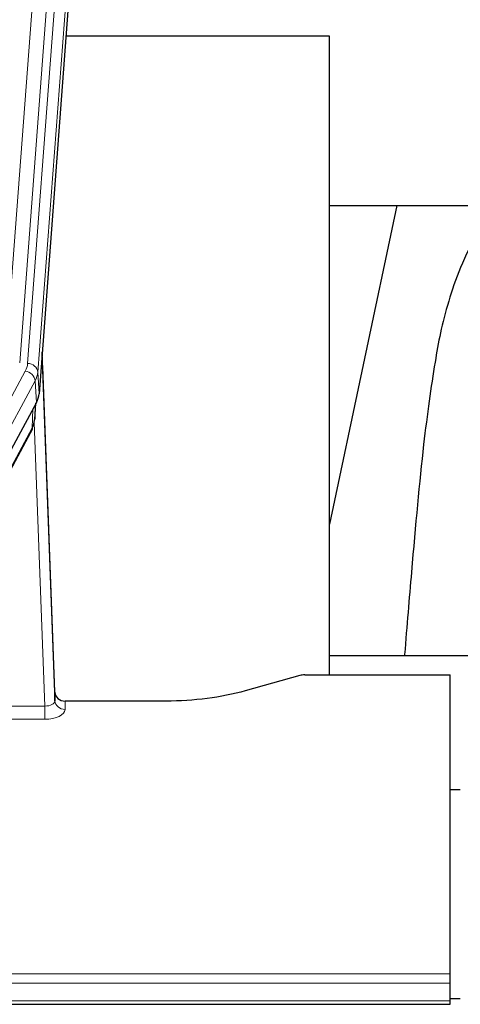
# Model space of a CAD drawing. Header units: inches. Extents: x 0 to 29700, y -16 to 21000.
# Tile 212 of 256: x 23816 to 23946, y 17802 to 18093. Entities that reach past the tile are written whole.
import ezdxf

# ---------------------------------------------------------------- set-up
doc = ezdxf.new("R2010")
doc.units = ezdxf.units.IN
doc.layers.add('1', color=7, linetype='Continuous', true_color=0xffffff)

msp = doc.modelspace()

# ---------------------------------------------------------------- linework, layer by layer
at = {"layer": '1', "color": 110, "linetype": 'Continuous', "lineweight": 13}
for p, q in [((23811.796, 17995.405), (23824.862, 18168.178)), ((23828.854, 18164.751), (23815.788, 17991.978)), ((23818.135, 17991.826), (23831.246, 18165.186)), ((23834.24, 18162.616), (23821.129, 17989.256)), ((23795.264, 17948.469), (23817.438, 17989.535)), ((23821.129, 17989.256), (23821.503, 17982.883)), ((23820.345, 17986.678), (23798.171, 17945.613)), ((23820.718, 17980.306), (23820.345, 17986.678)), ((23820.234, 17975.38), (23820.588, 17980.064)), ((23819.449, 17972.801), (23819.667, 17978.359)), ((23823.215, 17890.557), (23820.084, 17974.409)), ((23797.701, 17932.526), (23819.449, 17972.801)), ((23812.41, 17890.557), (23823.215, 17890.557)), ((23823.215, 17890.557), (23823.215, 17886.642)), ((23829.196, 17892.004), (23829.206, 17889.556)), ((23823.215, 17886.642), (23813.373, 17886.642)), ((23386.099, 17811.369), (23943.099, 17811.369)), ((23386.099, 17808.635), (23943.099, 17808.635)), ((23386.099, 17803.387), (23943.099, 17803.387))]:
    msp.add_line(p, q, dxfattribs=at)
at = {"layer": '1', "color": 2, "linetype": 'Continuous', "lineweight": 25}
for p, q in [((23834.621, 18156.337), (23821.503, 17982.883)), ((23907.439, 18088.573), (23829.496, 18088.573)), ((23907.439, 17899.771), (23907.439, 18088.573)), ((23927.282, 18038.491), (23907.439, 17944.335)), ((23907.441, 18038.494), (23979.172, 18038.494)), ((23826.197, 17894.626), (23822.439, 17995.264)), ((23822.52, 17990.871), (23826.208, 17892.089)), ((23820.718, 17980.306), (23798.464, 17939.091)), ((23820.227, 17975.267), (23820.591, 17980.069)), ((23820.405, 17979.724), (23820.234, 17975.38)), ((23820.227, 17975.267), (23820.234, 17975.38)), ((23797.342, 17931.196), (23819.09, 17971.471)), ((23979.437, 17905.344), (23907.44, 17905.344)), ((23898.643, 17899.576), (23882.478, 17895.045)), ((23900.141, 17899.771), (23943.099, 17899.771)), ((23943.099, 17811.369), (23943.099, 17899.771)), ((23826.208, 17892.089), (23826.197, 17894.626)), ((23859.099, 17892.004), (23829.196, 17892.004)), ((23946.099, 17865.806), (23943.099, 17865.806)), ((23943.099, 17808.635), (23943.099, 17811.369)), ((23943.099, 17803.387), (23943.099, 17808.635)), ((23386.099, 17802.372), (23943.099, 17802.372)), ((23943.076, 17804.071), (23946.089, 17804.071)), ((23943.099, 17802.372), (23943.099, 17803.387))]:
    msp.add_line(p, q, dxfattribs=at)
at = {"layer": '1', "color": 110, "linetype": 'Continuous', "lineweight": 13}
for centre, major_axis, ratio, start_param, end_param in [((23822.52, 17988.718), (-0.214, 6.443), 0.0117452, 5.0526437, 5.774114), ((23794.117, 17992.216), (-24.033, 0.005), 0.4611335, 2.8976848, 3.1068362), ((23818.135, 17989.165), (2.991, -0.226), 0.8864705, 0.119301, 1.6377375), ((23817.438, 17986.874), (2.64, -1.425), 0.8606628, 0.4873936, 2.00583), ((23794.117, 17989.555), (27.028, 0.171), 0.4605352, 6.0362132, 6.2453646), ((23819.521, 17990.78), (2.998, 0.112), 0.4302668, 5.7021495, 6.2671208), ((23815.57, 17973.371), (3.52, -1.9), 0.8606628, 0.0000038, 0.4001271), ((23792.439, 17955.592), (27.538, 20.422), 0.1820481, 5.9117305, 5.9437106), ((23823.203, 17892.18), (-3.004, 0.138), 0.5390598, 1.5996723, 3.1704686), ((23823.203, 17889.556), (-6.003, 0.008), 0.4854373, 1.5734916, 3.1442879), ((23829.206, 17892.18), (-3, -0.013), 0.8746179, 0.0299147, 1.5670846)]:
    msp.add_ellipse(centre, major_axis=major_axis, ratio=ratio, start_param=start_param, end_param=end_param, dxfattribs=at)
at = {"layer": '1', "color": 2, "linetype": 'Continuous', "lineweight": 25}
for centre, major_axis, ratio, start_param, end_param in [((23794.483, 17983.322), (-27.037, 0.006), 0.4611335, 2.8976848, 3.1068362), ((23793.59, 17984.868), (-26.161, 11.46), 0.4493681, 3.1218709, 3.267222), ((23792.439, 17955.592), (27.174, 22.247), 0.2659533, 6.0029103, 6.0348905), ((23815.736, 17973.692), (3.584, -1.776), 0.8816114, 6.2824956, 6.6531678), ((23900.144, 17898.314), (-3, 0.002), 0.4856498, 4.7136997, 5.2369038), ((23829.195, 17894.717), (-3, 0.002), 0.9042699, 0.0343167, 1.5714866)]:
    msp.add_ellipse(centre, major_axis=major_axis, ratio=ratio, start_param=start_param, end_param=end_param, dxfattribs=at)
at = {"layer": '1', "color": 110, "linetype": 'Continuous', "lineweight": 13}
for points, knots in [([(23804.33, 18076.143), (23804.386, 18077.233), (23804.442, 18078.321), (23804.554, 18080.494), (23804.722, 18083.747), (23805.118, 18091.298), (23805.461, 18097.699), (23806.155, 18110.409), (23807.095, 18127.106), (23808.553, 18151.408), (23809.558, 18167.112), (23810.132, 18175.806), (23810.195, 18176.77), (23810.323, 18178.694), (23810.516, 18181.574), (23810.967, 18188.253), (23811.359, 18193.905), (23811.687, 18198.576), (23811.753, 18199.508), (23811.885, 18201.368), (23812.083, 18204.152), (23812.549, 18210.606), (23812.951, 18216.064), (23813.763, 18226.883), (23814.86, 18241.048), (23815.988, 18254.692), (23816.559, 18261.383)], [0, 0, 0, 0, 0.015625, 0.015625, 0.03125, 0.0625, 0.125, 0.125, 0.25, 0.375, 0.5, 0.5, 0.515625, 0.515625, 0.53125, 0.5625, 0.625, 0.625, 0.640625, 0.640625, 0.65625, 0.6875, 0.75, 0.75, 0.875, 1, 1, 1, 1]), ([(23819.615, 18254.767), (23819.045, 18248.094), (23817.92, 18234.489), (23816.826, 18220.364), (23816.017, 18209.576), (23815.615, 18204.133), (23815.151, 18197.698), (23814.954, 18194.922), (23814.822, 18193.067), (23814.756, 18192.138), (23814.429, 18187.481), (23814.038, 18181.845), (23813.588, 18175.187), (23813.396, 18172.315), (23813.268, 18170.397), (23813.205, 18169.435), (23812.632, 18160.767), (23811.631, 18145.11), (23810.176, 18120.884), (23808.77, 18095.916), (23807.864, 18078.775), (23807.419, 18070.081)], [0, 0, 0, 0, 0.125, 0.25, 0.25, 0.3125, 0.34375, 0.359375, 0.359375, 0.375, 0.375, 0.4375, 0.46875, 0.484375, 0.484375, 0.5, 0.5, 0.625, 0.75, 0.875, 1, 1, 1, 1])]:
    msp.add_open_spline(points, degree=3, knots=knots, dxfattribs=at)
at = {"layer": '1', "color": 2, "linetype": 'Continuous', "lineweight": 25}
for points, knots in [([(23956.621, 18038.553), (23954.741, 18036.07), (23948.134, 18026.143), (23941.495, 18008.294), (23938.298, 17991.179), (23934.911, 17967.122), (23932.226, 17936.998), (23930.263, 17914.115), (23929.608, 17905.516), (23929.596, 17905.365)], [0, 0, 0, 0, 0.0518711, 0.2038069, 0.3730498, 0.5881455, 0.851041, 0.9973912, 1, 1, 1, 1]), ([(23882.478, 17895.045), (23878.945, 17894.055), (23875.143, 17893.29), (23867.26, 17892.265), (23863.18, 17892.004), (23859.099, 17892.004)], [0, 0, 0, 0, 0.5, 0.5, 1, 1, 1, 1])]:
    msp.add_open_spline(points, degree=3, knots=knots, dxfattribs=at)
msp.add_open_spline([(23819.09, 17971.471), (23819.21, 17971.694), (23819.32, 17971.916)], degree=2, dxfattribs=at)

doc.saveas('drawing.dxf')
